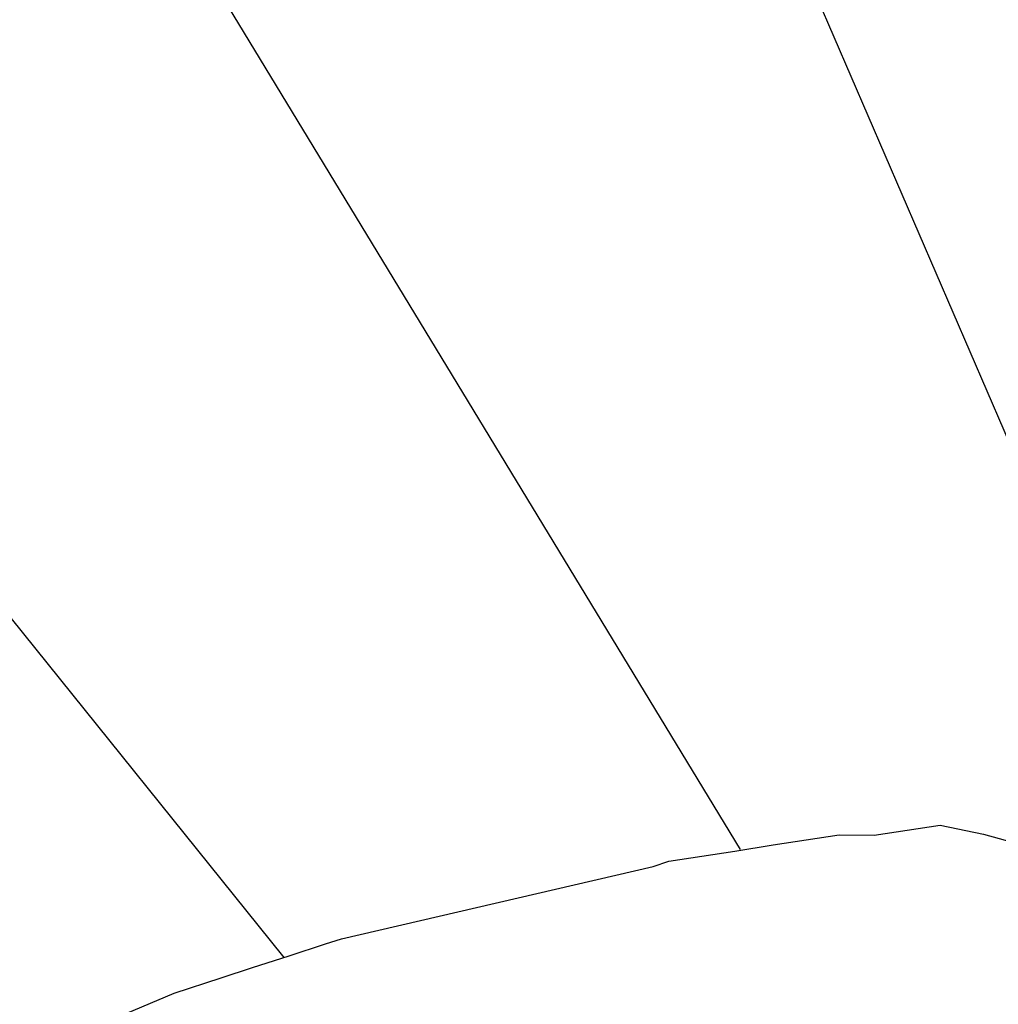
# Model space of a CAD drawing. Extents: x 447258 to 447844, y 441190 to 442763.
# Tile 70 of 123: x 447356 to 447365, y 441990 to 441999. Entities that reach past the tile are written whole.
import ezdxf

# ---------------------------------------------------------------- set-up
doc = ezdxf.new("R2010")
doc.units = 0
doc.header["$LTSCALE"] = 2
doc.header["$MEASUREMENT"] = 0
doc.linetypes.add('AUSGEZOGEN', pattern=[0])
doc.layers.add('DB-Wegböschungen', color=15, linetype='CONTINUOUS')
doc.layers.add('FBRTOP', color=250, linetype='AUSGEZOGEN')

msp = doc.modelspace()

# ---------------------------------------------------------------- linework, layer by layer
at = {"layer": 'DB-Wegböschungen', "linetype": 'Continuous'}
for p, q in [((447359.1605, 442008.1376), (447366.0475, 441992.1917)), ((447353.8428, 442005.411), (447362.3223, 441991.4478)), ((447348.9149, 442001.9699), (447358.1721, 441990.4674)), ((447363.8416, 441991.626), (447364.1423, 441991.6711)), ((447364.1423, 441991.6711), (447364.537, 441991.5891)), ((447362.9238, 441991.5381), (447363.2246, 441991.5832)), ((447363.2246, 441991.5832), (447363.5408, 441991.5808)), ((447363.5408, 441991.5808), (447363.8416, 441991.626)), ((447364.537, 441991.5891), (447364.8841, 441991.4915)), ((447362.2747, 441991.4324), (447362.6231, 441991.4929)), ((447362.6231, 441991.4929), (447362.9238, 441991.5381)), ((447361.6732, 441991.3421), (447361.974, 441991.3872)), ((447361.974, 441991.3872), (447362.2747, 441991.4324)), ((447358.6952, 441990.6374), (447361.5305, 441991.2957)), ((447361.5305, 441991.2957), (447361.6732, 441991.3421)), ((447358.2197, 441990.4829), (447358.5525, 441990.591)), ((447358.5525, 441990.591), (447358.6952, 441990.6374)), ((447357.8868, 441990.3747), (447358.2197, 441990.4829)), ((447357.6015, 441990.282), (447357.8868, 441990.3747)), ((447357.1735, 441990.143), (447357.6015, 441990.282)), ((447356.6659, 441989.9255), (447357.1735, 441990.143))]:
    msp.add_line(p, q, dxfattribs=at)
at = {"layer": 'FBRTOP'}
msp.add_lwpolyline([(447621.8395, 441538.1984, 0.000001), (447626.1353, 441528.445, 0.000001), (447630.8818, 441517.6683)], format="xyb", dxfattribs=at)

doc.saveas('drawing.dxf')
